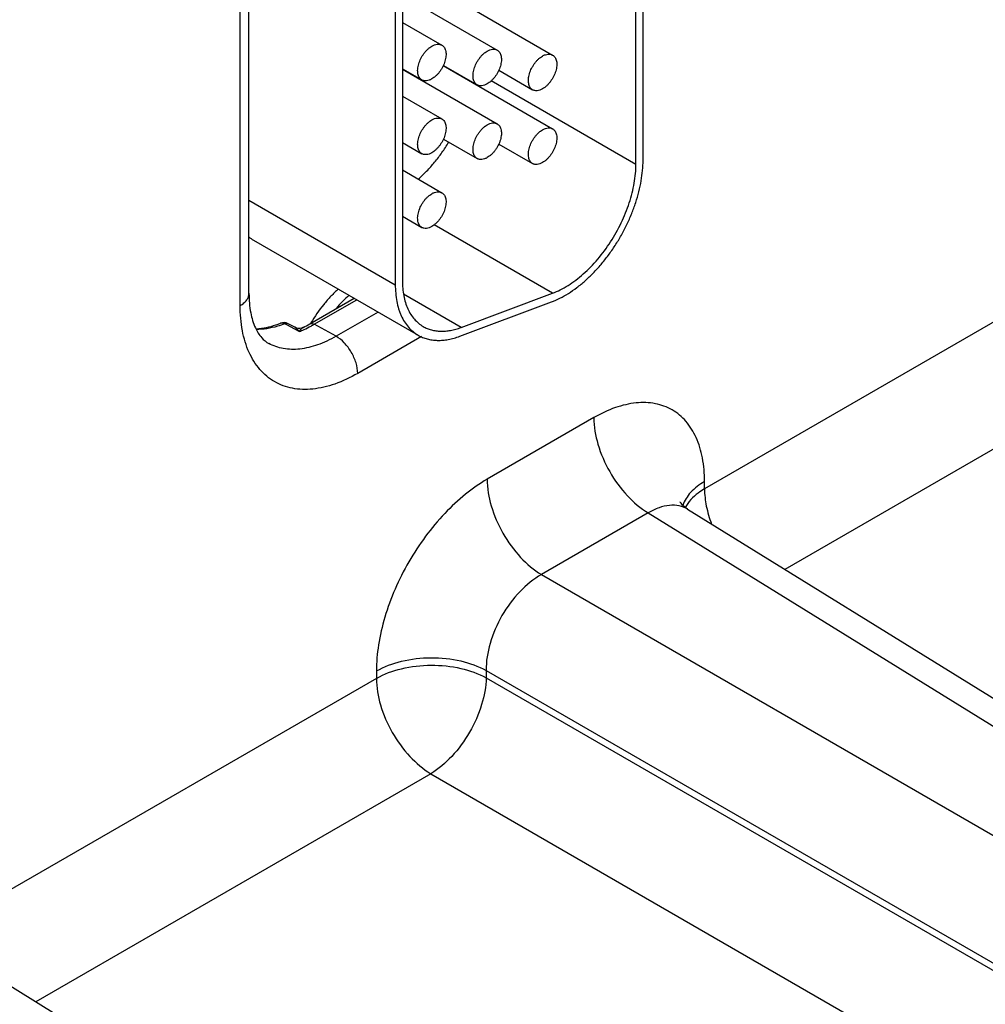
# Model space of a CAD drawing. Header units: inches. Extents: x 0 to 34, y 0 to 22.
# Tile 86 of 179: x 7.2 to 7.9, y 17.7 to 18.4. Entities that reach past the tile are written whole.
import ezdxf

# ---------------------------------------------------------------- set-up
doc = ezdxf.new("R2010")
doc.units = ezdxf.units.IN
doc.header["$LTSCALE"] = 1.87
doc.header["$MEASUREMENT"] = 0
doc.layers.get('0').update_dxf_attribs({"linetype": 'CONTINUOUS'})

msp = doc.modelspace()

# ---------------------------------------------------------------- linework, layer by layer
at = {"color": 7, "linetype": 'CONTINUOUS'}
for p, q in [((7.67819, 18.29903), (7.67819, 18.58438)), ((7.67289, 18.29596), (7.67289, 18.58132)), ((7.38381, 18.19965), (7.38381, 18.52849)), ((7.37722, 18.19047), (7.37722, 18.5193)), ((7.49841, 18.46665), (7.49841, 18.20915)), ((7.49311, 18.46359), (7.49311, 18.20609)), ((7.49841, 18.42228), (7.56929, 18.38136)), ((7.52897, 18.42485), (7.61065, 18.37769)), ((7.49841, 18.40207), (7.52792, 18.38503)), ((7.49841, 18.36743), (7.51292, 18.35905)), ((7.49841, 18.36717), (7.56929, 18.32625)), ((7.52897, 18.36974), (7.61065, 18.32258)), ((7.52906, 18.36995), (7.55429, 18.35538)), ((7.57042, 18.36628), (7.59565, 18.35171)), ((7.67289, 18.29596), (7.56477, 18.35839)), ((7.49841, 18.34696), (7.52792, 18.32992)), ((7.49841, 18.31232), (7.51292, 18.30394)), ((7.52906, 18.31484), (7.55429, 18.30027)), ((7.57042, 18.31116), (7.59565, 18.2966)), ((7.49841, 18.29185), (7.52792, 18.27481)), ((7.38381, 18.2692), (7.49311, 18.20609)), ((7.49841, 18.25721), (7.51292, 18.24883)), ((7.61065, 18.19972), (7.5221, 18.25085)), ((7.38716, 18.23936), (7.51019, 18.16832)), ((8.0385, 18.23495), (7.72414, 18.05344)), ((7.42928, 18.17684), (7.46236, 18.19594)), ((7.43258, 18.17655), (7.46426, 18.19485)), ((7.54224, 18.17415), (7.49935, 18.19891)), ((7.54224, 18.17415), (7.61065, 18.19972)), ((7.54132, 18.16759), (7.60973, 18.19316)), ((7.48022, 18.18563), (7.44882, 18.1675)), ((7.41248, 18.17585), (7.41052, 18.17691)), ((7.41748, 18.17314), (7.41248, 18.17585)), ((7.41806, 18.17422), (7.41307, 18.17692)), ((7.42131, 18.17107), (7.41748, 18.17314)), ((7.44882, 18.1675), (7.43258, 18.17655)), ((7.51265, 18.1673), (7.46501, 18.13979)), ((8.07914, 18.16373), (7.78412, 17.99339)), ((7.64143, 18.10673), (7.56171, 18.06069)), ((7.72414, 18.05344), (7.72414, 18.05898)), ((7.68207, 18.03551), (7.60235, 17.98948)), ((7.68207, 18.03551), (8.43941, 17.56716)), ((7.71153, 18.03829), (8.46938, 17.56962)), ((7.60235, 17.98948), (8.38659, 17.53667)), ((7.479, 17.91744), (7.479, 17.9119)), ((7.56099, 17.91785), (8.34524, 17.46504)), ((7.56099, 17.91785), (7.56099, 17.91231)), ((7.479, 17.9119), (7.16464, 17.7304)), ((7.56099, 17.91231), (8.34524, 17.4595)), ((7.51964, 17.84068), (7.22462, 17.67035)), ((7.51964, 17.84068), (8.00189, 17.56224)), ((7.15203, 17.71524), (7.90989, 17.24657))]:
    msp.add_line(p, q, dxfattribs=at)
for points in [[(7.42419, 18.17411), (7.42406, 18.17405), (7.423, 18.17366), (7.42182, 18.17345), (7.42056, 18.17345), (7.41931, 18.1737), (7.41806, 18.17422)], [(7.71153, 18.03829), (7.70959, 18.03966), (7.70779, 18.04133), (7.70662, 18.04275), (7.70604, 18.04366), (7.70592, 18.04388)]]:
    msp.add_lwpolyline(points, dxfattribs=at)
for centre, radius, start, end in [((7.40106, 18.26341), 0.02777, 231.10027, 239.96892), ((7.40985, 18.17097), 0.00676, 61.60122, 111.42051), ((7.39282, 18.24318), 0.07753, 291.55396, 294.45248), ((7.38445, 18.25431), 0.0895, 296.3564, 300.05549), ((7.38955, 18.25042), 0.08548, 294.44173, 298.36298), ((7.38566, 18.25779), 0.09381, 298.31402, 300.00865)]:
    msp.add_arc(centre, radius, start, end, dxfattribs=at)
for points, knots in [([(7.52042, 18.38429), (7.52108, 18.38467), (7.52239, 18.38529), (7.5244, 18.38578), (7.52601, 18.38574), (7.52715, 18.38542), (7.52768, 18.38517), (7.52792, 18.38503)], [0, 0, 0, 0, 0.289326, 0.548705, 0.78167, 0.891839, 1, 1, 1, 1]), ([(7.52792, 18.38503), (7.52829, 18.38482), (7.52899, 18.38428), (7.52984, 18.38321), (7.53047, 18.38191), (7.53087, 18.3804), (7.53106, 18.37872), (7.53101, 18.37689), (7.53074, 18.37497), (7.53007, 18.37227), (7.52899, 18.36961), (7.52757, 18.36707), (7.52635, 18.36525), (7.525, 18.36359), (7.52355, 18.3621), (7.52203, 18.36082), (7.52096, 18.36011), (7.52042, 18.35979)], [0, 0, 0, 0, 0.04282, 0.08741, 0.135196, 0.187114, 0.243566, 0.304532, 0.36964, 0.438255, 0.58247, 0.656229, 0.729617, 0.801598, 0.871247, 0.937677, 1, 1, 1, 1]), ([(7.51292, 18.35905), (7.51255, 18.35927), (7.51185, 18.3598), (7.51101, 18.36087), (7.51038, 18.36217), (7.50997, 18.36368), (7.50979, 18.36537), (7.50983, 18.36719), (7.51011, 18.36912), (7.51077, 18.37181), (7.51185, 18.37448), (7.51327, 18.37702), (7.5145, 18.37883), (7.51585, 18.3805), (7.5173, 18.38199), (7.51881, 18.38326), (7.51988, 18.38398), (7.52042, 18.38429)], [0, 0, 0, 0, 0.04282, 0.08741, 0.135196, 0.187114, 0.243566, 0.304532, 0.36964, 0.438255, 0.58247, 0.656229, 0.729617, 0.801598, 0.871247, 0.937677, 1, 1, 1, 1]), ([(7.55429, 18.35538), (7.55392, 18.35559), (7.55322, 18.35613), (7.55237, 18.3572), (7.55174, 18.3585), (7.55133, 18.36001), (7.55115, 18.3617), (7.5512, 18.36352), (7.55147, 18.36545), (7.55214, 18.36814), (7.55322, 18.37081), (7.55464, 18.37335), (7.55586, 18.37516), (7.55721, 18.37683), (7.55866, 18.37832), (7.56018, 18.37959), (7.56125, 18.38031), (7.56179, 18.38062)], [0, 0, 0, 0, 0.04282, 0.08741, 0.135196, 0.187114, 0.243566, 0.304532, 0.36964, 0.438255, 0.58247, 0.656229, 0.729617, 0.801598, 0.871247, 0.937677, 1, 1, 1, 1]), ([(7.56179, 18.38062), (7.56245, 18.381), (7.56376, 18.38162), (7.56577, 18.38211), (7.56737, 18.38206), (7.56852, 18.38175), (7.56904, 18.3815), (7.56929, 18.38136)], [0, 0, 0, 0, 0.289326, 0.548705, 0.78167, 0.891839, 1, 1, 1, 1]), ([(7.56929, 18.38136), (7.56966, 18.38115), (7.57036, 18.38061), (7.5712, 18.37954), (7.57183, 18.37824), (7.57224, 18.37673), (7.57242, 18.37504), (7.57238, 18.37322), (7.5721, 18.37129), (7.57143, 18.3686), (7.57036, 18.36593), (7.56894, 18.3634), (7.56771, 18.36158), (7.56636, 18.35991), (7.56491, 18.35843), (7.5634, 18.35715), (7.56233, 18.35643), (7.56179, 18.35612)], [0, 0, 0, 0, 0.04282, 0.08741, 0.135196, 0.187114, 0.243566, 0.304532, 0.36964, 0.438255, 0.58247, 0.656229, 0.729617, 0.801598, 0.871247, 0.937677, 1, 1, 1, 1]), ([(7.60315, 18.37695), (7.60381, 18.37733), (7.60512, 18.37795), (7.60713, 18.37844), (7.60874, 18.37839), (7.60989, 18.37807), (7.61041, 18.37783), (7.61065, 18.37769)], [0, 0, 0, 0, 0.289326, 0.548705, 0.78167, 0.891839, 1, 1, 1, 1]), ([(7.61065, 18.37769), (7.61102, 18.37747), (7.61172, 18.37694), (7.61257, 18.37587), (7.6132, 18.37457), (7.61361, 18.37306), (7.61379, 18.37137), (7.61374, 18.36955), (7.61347, 18.36762), (7.6128, 18.36493), (7.61172, 18.36226), (7.6103, 18.35972), (7.60908, 18.35791), (7.60773, 18.35624), (7.60628, 18.35475), (7.60476, 18.35348), (7.60369, 18.35276), (7.60315, 18.35245)], [0, 0, 0, 0, 0.04282, 0.08741, 0.135196, 0.187114, 0.243566, 0.304532, 0.36964, 0.438255, 0.58247, 0.656229, 0.729617, 0.801598, 0.871247, 0.937677, 1, 1, 1, 1]), ([(7.59565, 18.35171), (7.59528, 18.35192), (7.59458, 18.35246), (7.59374, 18.35353), (7.59311, 18.35483), (7.5927, 18.35634), (7.59252, 18.35802), (7.59257, 18.35985), (7.59284, 18.36178), (7.59351, 18.36447), (7.59458, 18.36714), (7.596, 18.36967), (7.59723, 18.37149), (7.59858, 18.37315), (7.60003, 18.37464), (7.60155, 18.37592), (7.60261, 18.37663), (7.60315, 18.37695)], [0, 0, 0, 0, 0.04282, 0.08741, 0.135196, 0.187114, 0.243566, 0.304532, 0.36964, 0.438255, 0.58247, 0.656229, 0.729617, 0.801598, 0.871247, 0.937677, 1, 1, 1, 1]), ([(7.52042, 18.35979), (7.51976, 18.35942), (7.51845, 18.35879), (7.51644, 18.3583), (7.51484, 18.35835), (7.51369, 18.35867), (7.51317, 18.35891), (7.51292, 18.35905)], [0, 0, 0, 0, 0.289326, 0.548705, 0.78167, 0.891839, 1, 1, 1, 1]), ([(7.56179, 18.35612), (7.56113, 18.35574), (7.55982, 18.35512), (7.55781, 18.35463), (7.5562, 18.35468), (7.55506, 18.35499), (7.55453, 18.35524), (7.55429, 18.35538)], [0, 0, 0, 0, 0.289326, 0.548705, 0.78167, 0.891839, 1, 1, 1, 1]), ([(7.60315, 18.35245), (7.6025, 18.35207), (7.60119, 18.35145), (7.59917, 18.35096), (7.59757, 18.351), (7.59642, 18.35132), (7.5959, 18.35157), (7.59565, 18.35171)], [0, 0, 0, 0, 0.289326, 0.548705, 0.78167, 0.891839, 1, 1, 1, 1]), ([(7.51292, 18.30394), (7.51255, 18.30415), (7.51185, 18.30469), (7.51101, 18.30576), (7.51038, 18.30706), (7.50997, 18.30857), (7.50979, 18.31026), (7.50983, 18.31208), (7.51011, 18.31401), (7.51077, 18.3167), (7.51185, 18.31937), (7.51327, 18.32191), (7.5145, 18.32372), (7.51585, 18.32539), (7.5173, 18.32688), (7.51881, 18.32815), (7.51988, 18.32887), (7.52042, 18.32918)], [0, 0, 0, 0, 0.04282, 0.08741, 0.135196, 0.187114, 0.243566, 0.304532, 0.36964, 0.438255, 0.58247, 0.656229, 0.729617, 0.801598, 0.871247, 0.937677, 1, 1, 1, 1]), ([(7.52042, 18.32918), (7.52108, 18.32956), (7.52239, 18.33018), (7.5244, 18.33067), (7.52601, 18.33062), (7.52715, 18.33031), (7.52768, 18.33006), (7.52792, 18.32992)], [0, 0, 0, 0, 0.289326, 0.548705, 0.78167, 0.891839, 1, 1, 1, 1]), ([(7.52792, 18.32992), (7.52829, 18.32971), (7.52899, 18.32917), (7.52984, 18.3281), (7.53047, 18.3268), (7.53087, 18.32529), (7.53106, 18.3236), (7.53101, 18.32178), (7.53074, 18.31985), (7.53007, 18.31716), (7.52899, 18.31449), (7.52757, 18.31196), (7.52635, 18.31014), (7.525, 18.30847), (7.52355, 18.30699), (7.52203, 18.30571), (7.52096, 18.30499), (7.52042, 18.30468)], [0, 0, 0, 0, 0.04282, 0.08741, 0.135196, 0.187114, 0.243566, 0.304532, 0.36964, 0.438255, 0.58247, 0.656229, 0.729617, 0.801598, 0.871247, 0.937677, 1, 1, 1, 1]), ([(7.56179, 18.32551), (7.56245, 18.32589), (7.56376, 18.32651), (7.56577, 18.327), (7.56737, 18.32695), (7.56852, 18.32663), (7.56904, 18.32639), (7.56929, 18.32625)], [0, 0, 0, 0, 0.289326, 0.548705, 0.78167, 0.891839, 1, 1, 1, 1]), ([(7.56929, 18.32625), (7.56966, 18.32603), (7.57036, 18.3255), (7.5712, 18.32443), (7.57183, 18.32313), (7.57224, 18.32162), (7.57242, 18.31993), (7.57238, 18.31811), (7.5721, 18.31618), (7.57143, 18.31349), (7.57036, 18.31082), (7.56894, 18.30828), (7.56771, 18.30647), (7.56636, 18.3048), (7.56491, 18.30331), (7.5634, 18.30204), (7.56233, 18.30132), (7.56179, 18.30101)], [0, 0, 0, 0, 0.04282, 0.08741, 0.135196, 0.187114, 0.243566, 0.304532, 0.36964, 0.438255, 0.58247, 0.656229, 0.729617, 0.801598, 0.871247, 0.937677, 1, 1, 1, 1]), ([(7.55429, 18.30027), (7.55392, 18.30048), (7.55322, 18.30102), (7.55237, 18.30209), (7.55174, 18.30339), (7.55133, 18.3049), (7.55115, 18.30659), (7.5512, 18.30841), (7.55147, 18.31034), (7.55214, 18.31303), (7.55322, 18.3157), (7.55464, 18.31823), (7.55586, 18.32005), (7.55721, 18.32171), (7.55866, 18.3232), (7.56018, 18.32448), (7.56125, 18.32519), (7.56179, 18.32551)], [0, 0, 0, 0, 0.04282, 0.08741, 0.135196, 0.187114, 0.243566, 0.304532, 0.36964, 0.438255, 0.58247, 0.656229, 0.729617, 0.801598, 0.871247, 0.937677, 1, 1, 1, 1]), ([(7.59565, 18.2966), (7.59528, 18.29681), (7.59458, 18.29735), (7.59374, 18.29841), (7.59311, 18.29972), (7.5927, 18.30123), (7.59252, 18.30291), (7.59257, 18.30474), (7.59284, 18.30666), (7.59351, 18.30936), (7.59458, 18.31202), (7.596, 18.31456), (7.59723, 18.31637), (7.59858, 18.31804), (7.60003, 18.31953), (7.60155, 18.32081), (7.60261, 18.32152), (7.60315, 18.32183)], [0, 0, 0, 0, 0.04282, 0.08741, 0.135196, 0.187114, 0.243566, 0.304532, 0.36964, 0.438255, 0.58247, 0.656229, 0.729617, 0.801598, 0.871247, 0.937677, 1, 1, 1, 1]), ([(7.60315, 18.32183), (7.60381, 18.32221), (7.60512, 18.32284), (7.60713, 18.32332), (7.60874, 18.32328), (7.60989, 18.32296), (7.61041, 18.32272), (7.61065, 18.32258)], [0, 0, 0, 0, 0.289326, 0.548705, 0.78167, 0.891839, 1, 1, 1, 1]), ([(7.61065, 18.32258), (7.61102, 18.32236), (7.61172, 18.32183), (7.61257, 18.32076), (7.6132, 18.31946), (7.61361, 18.31794), (7.61379, 18.31626), (7.61374, 18.31444), (7.61347, 18.31251), (7.6128, 18.30982), (7.61172, 18.30715), (7.6103, 18.30461), (7.60908, 18.3028), (7.60773, 18.30113), (7.60628, 18.29964), (7.60476, 18.29837), (7.60369, 18.29765), (7.60315, 18.29734)], [0, 0, 0, 0, 0.04282, 0.08741, 0.135196, 0.187114, 0.243566, 0.304532, 0.36964, 0.438255, 0.58247, 0.656229, 0.729617, 0.801598, 0.871247, 0.937677, 1, 1, 1, 1]), ([(7.51032, 18.28495), (7.51247, 18.28685), (7.51668, 18.2909), (7.52258, 18.29755), (7.52808, 18.30478), (7.53143, 18.3099), (7.53302, 18.31253)], [0, 0, 0, 0, 0.240177, 0.488476, 0.742583, 1, 1, 1, 1]), ([(7.52042, 18.30468), (7.51976, 18.3043), (7.51845, 18.30368), (7.51644, 18.30319), (7.51484, 18.30324), (7.51369, 18.30355), (7.51317, 18.3038), (7.51292, 18.30394)], [0, 0, 0, 0, 0.289326, 0.548705, 0.78167, 0.891839, 1, 1, 1, 1]), ([(7.56179, 18.30101), (7.56113, 18.30063), (7.55982, 18.30001), (7.55781, 18.29952), (7.5562, 18.29956), (7.55506, 18.29988), (7.55453, 18.30013), (7.55429, 18.30027)], [0, 0, 0, 0, 0.289326, 0.548705, 0.78167, 0.891839, 1, 1, 1, 1]), ([(7.60315, 18.29734), (7.6025, 18.29696), (7.60119, 18.29634), (7.59917, 18.29585), (7.59757, 18.29589), (7.59642, 18.29621), (7.5959, 18.29645), (7.59565, 18.2966)], [0, 0, 0, 0, 0.289326, 0.548705, 0.78167, 0.891839, 1, 1, 1, 1]), ([(7.60973, 18.19316), (7.61188, 18.19396), (7.61622, 18.19588), (7.62257, 18.19949), (7.62889, 18.20388), (7.6351, 18.20899), (7.64113, 18.21476), (7.64691, 18.22113), (7.65237, 18.22803), (7.65745, 18.23536), (7.66208, 18.24304), (7.66621, 18.25099), (7.6698, 18.25911), (7.6728, 18.2673), (7.67517, 18.27547), (7.6769, 18.28352), (7.67794, 18.29136), (7.67819, 18.29651), (7.67819, 18.29903)], [0, 0, 0, 0, 0.052011, 0.107177, 0.165268, 0.226024, 0.289128, 0.354159, 0.42065, 0.488094, 0.555968, 0.623735, 0.690861, 0.756822, 0.821124, 0.883348, 0.943107, 1, 1, 1, 1]), ([(7.61065, 18.19972), (7.61261, 18.20045), (7.61655, 18.2022), (7.62233, 18.20548), (7.62807, 18.20947), (7.63372, 18.21411), (7.6392, 18.21936), (7.64627, 18.22716), (7.65427, 18.23799), (7.6609, 18.24981), (7.66526, 18.25968), (7.66799, 18.26712), (7.67015, 18.27455), (7.67171, 18.28187), (7.67266, 18.28899), (7.67289, 18.29368), (7.67289, 18.29596)], [0, 0, 0, 0, 0.052029, 0.107196, 0.165286, 0.226054, 0.289169, 0.354209, 0.488091, 0.623683, 0.690817, 0.75679, 0.821104, 0.883327, 0.943087, 1, 1, 1, 1]), ([(7.52042, 18.27407), (7.52108, 18.27445), (7.52239, 18.27507), (7.5244, 18.27556), (7.52601, 18.27551), (7.52715, 18.27519), (7.52768, 18.27495), (7.52792, 18.27481)], [0, 0, 0, 0, 0.289326, 0.548705, 0.78167, 0.891839, 1, 1, 1, 1]), ([(7.52792, 18.27481), (7.52829, 18.27459), (7.52899, 18.27406), (7.52984, 18.27299), (7.53047, 18.27169), (7.53087, 18.27018), (7.53106, 18.26849), (7.53101, 18.26667), (7.53074, 18.26474), (7.53007, 18.26205), (7.52899, 18.25938), (7.52757, 18.25684), (7.52635, 18.25503), (7.525, 18.25336), (7.52355, 18.25187), (7.52203, 18.2506), (7.52096, 18.24988), (7.52042, 18.24957)], [0, 0, 0, 0, 0.04282, 0.08741, 0.135196, 0.187114, 0.243566, 0.304532, 0.36964, 0.438255, 0.58247, 0.656229, 0.729617, 0.801598, 0.871247, 0.937677, 1, 1, 1, 1]), ([(7.51292, 18.24883), (7.51255, 18.24904), (7.51185, 18.24958), (7.51101, 18.25065), (7.51038, 18.25195), (7.50997, 18.25346), (7.50979, 18.25515), (7.50983, 18.25697), (7.51011, 18.2589), (7.51077, 18.26159), (7.51185, 18.26426), (7.51327, 18.26679), (7.5145, 18.26861), (7.51585, 18.27027), (7.5173, 18.27176), (7.51881, 18.27304), (7.51988, 18.27375), (7.52042, 18.27407)], [0, 0, 0, 0, 0.04282, 0.08741, 0.135196, 0.187114, 0.243566, 0.304532, 0.36964, 0.438255, 0.58247, 0.656229, 0.729617, 0.801598, 0.871247, 0.937677, 1, 1, 1, 1]), ([(7.52042, 18.24957), (7.51976, 18.24919), (7.51845, 18.24857), (7.51644, 18.24808), (7.51484, 18.24812), (7.51369, 18.24844), (7.51317, 18.24869), (7.51292, 18.24883)], [0, 0, 0, 0, 0.289326, 0.548705, 0.78167, 0.891839, 1, 1, 1, 1]), ([(7.49841, 18.20915), (7.49841, 18.2072), (7.49857, 18.20339), (7.49932, 18.19788), (7.50057, 18.19276), (7.50232, 18.18808), (7.50454, 18.1839), (7.50723, 18.18025), (7.51035, 18.17718), (7.51271, 18.17553), (7.51394, 18.17482)], [0, 0, 0, 0, 0.148521, 0.289497, 0.422741, 0.548644, 0.667994, 0.781938, 0.891987, 1, 1, 1, 1]), ([(7.45063, 18.20287), (7.44866, 18.20113), (7.44483, 18.19741), (7.43764, 18.18918), (7.43292, 18.18231), (7.4301, 18.17749)], [0, 0, 0, 0, 0.240246, 0.488766, 1, 1, 1, 1]), ([(7.49311, 18.20609), (7.49311, 18.20394), (7.49328, 18.19975), (7.49411, 18.19369), (7.49527, 18.18893), (7.49648, 18.18538), (7.49784, 18.1821), (7.49985, 18.17831), (7.50281, 18.1743), (7.50624, 18.17092), (7.50884, 18.16911), (7.51019, 18.16833)], [0, 0, 0, 0, 0.148454, 0.289439, 0.422723, 0.486583, 0.548686, 0.668013, 0.781938, 0.891989, 1, 1, 1, 1]), ([(7.37722, 18.19047), (7.37821, 18.19104), (7.38, 18.19227), (7.38214, 18.19452), (7.3835, 18.19701), (7.38381, 18.1988), (7.38381, 18.19965)], [0, 0, 0, 0, 0.289802, 0.54904, 0.782223, 1, 1, 1, 1]), ([(7.38381, 18.19965), (7.38381, 18.19475), (7.38448, 18.18591), (7.38776, 18.17454), (7.39252, 18.16661), (7.39662, 18.16321), (7.39862, 18.16211)], [0, 0, 0, 0, 0.349557, 0.628416, 0.837064, 1, 1, 1, 1]), ([(7.45857, 18.19827), (7.45687, 18.19676), (7.45354, 18.19357), (7.45045, 18.19015), (7.44894, 18.18836)], [0, 0, 0, 0, 0.492397, 1, 1, 1, 1]), ([(7.46501, 18.13979), (7.45956, 18.13664), (7.44872, 18.13149), (7.43207, 18.12747), (7.41643, 18.12786), (7.40251, 18.13291), (7.39118, 18.14244), (7.38302, 18.15578), (7.37817, 18.17221), (7.37722, 18.18417), (7.37722, 18.19047)], [0, 0, 0, 0, 0.144905, 0.274533, 0.391125, 0.500011, 0.608895, 0.725481, 0.855103, 1, 1, 1, 1]), ([(7.38891, 18.17317), (7.39037, 18.17321), (7.39668, 18.17374), (7.40285, 18.17549), (7.40738, 18.17727)], [0, 0, 0, 0, 0.230771, 1, 1, 1, 1]), ([(7.41052, 18.17691), (7.40871, 18.1762), (7.40182, 18.1738), (7.39449, 18.17255), (7.38914, 18.17261)], [0, 0, 0, 0, 0.26755, 1, 1, 1, 1]), ([(7.41052, 18.17691), (7.41002, 18.17719), (7.40898, 18.17757), (7.40786, 18.17745), (7.40738, 18.17727)], [0, 0, 0, 0, 0.528537, 1, 1, 1, 1]), ([(7.41307, 18.17692), (7.41271, 18.17711), (7.41182, 18.17731), (7.41095, 18.17708), (7.41052, 18.17691)], [0, 0, 0, 0, 0.464228, 1, 1, 1, 1]), ([(7.42131, 18.17107), (7.42081, 18.17173), (7.41983, 18.17289), (7.41866, 18.17389), (7.41806, 18.17422)], [0, 0, 0, 0, 0.547157, 1, 1, 1, 1]), ([(7.42131, 18.17107), (7.42177, 18.17172), (7.42247, 18.17262), (7.42346, 18.17362), (7.42394, 18.17399), (7.42419, 18.17411)], [0, 0, 0, 0, 0.568342, 0.805437, 1, 1, 1, 1]), ([(7.42928, 18.17684), (7.42972, 18.1771), (7.43093, 18.17729), (7.43203, 18.17686), (7.43258, 18.17655)], [0, 0, 0, 0, 0.450715, 1, 1, 1, 1]), ([(7.51394, 18.17482), (7.5149, 18.17427), (7.5169, 18.17329), (7.52009, 18.17221), (7.52347, 18.17153), (7.527, 18.17125), (7.53067, 18.17137), (7.53447, 18.17189), (7.53835, 18.17281), (7.54094, 18.17366), (7.54224, 18.17415)], [0, 0, 0, 0, 0.113227, 0.227755, 0.344803, 0.465474, 0.590715, 0.721294, 0.857664, 1, 1, 1, 1]), ([(7.44882, 18.1675), (7.44442, 18.16497), (7.43568, 18.16079), (7.42225, 18.15748), (7.40962, 18.15766), (7.40197, 18.16027), (7.39862, 18.16211)], [0, 0, 0, 0, 0.28939, 0.548744, 0.782254, 1, 1, 1, 1]), ([(7.46501, 18.13979), (7.46501, 18.14243), (7.46401, 18.14799), (7.46053, 18.1558), (7.45545, 18.16265), (7.45111, 18.16623), (7.44882, 18.1675)], [0, 0, 0, 0, 0.237742, 0.501108, 0.763869, 1, 1, 1, 1]), ([(7.51019, 18.16833), (7.51125, 18.16772), (7.51344, 18.16664), (7.51695, 18.16545), (7.52067, 18.1647), (7.52455, 18.16439), (7.5286, 18.16453), (7.53277, 18.16511), (7.53705, 18.16612), (7.53989, 18.16705), (7.54132, 18.16759)], [0, 0, 0, 0, 0.113226, 0.22774, 0.344777, 0.465456, 0.590735, 0.721362, 0.857726, 1, 1, 1, 1]), ([(7.72414, 18.05898), (7.72414, 18.06491), (7.72325, 18.07618), (7.71868, 18.09166), (7.71099, 18.10423), (7.70032, 18.11321), (7.6872, 18.11797), (7.67247, 18.11834), (7.65678, 18.11455), (7.64657, 18.10969), (7.64143, 18.10673)], [0, 0, 0, 0, 0.144896, 0.274519, 0.391106, 0.499989, 0.608873, 0.725466, 0.855096, 1, 1, 1, 1]), ([(7.64143, 18.10673), (7.64143, 18.10003), (7.64392, 18.08589), (7.65261, 18.06599), (7.66535, 18.04835), (7.67628, 18.03897), (7.68207, 18.03551)], [0, 0, 0, 0, 0.236699, 0.498902, 0.761702, 1, 1, 1, 1]), ([(7.56171, 18.06069), (7.55605, 18.05743), (7.54486, 18.04959), (7.52947, 18.03519), (7.51529, 18.01817), (7.50285, 17.99917), (7.49262, 17.97889), (7.48497, 17.9581), (7.4802, 17.93758), (7.479, 17.92397), (7.479, 17.91744)], [0, 0, 0, 0, 0.114156, 0.237328, 0.36698, 0.500006, 0.633031, 0.76268, 0.885849, 1, 1, 1, 1]), ([(7.56171, 18.06069), (7.56171, 18.05399), (7.56419, 18.03986), (7.57288, 18.01996), (7.58563, 18.00232), (7.59656, 17.99294), (7.60235, 17.98948)], [0, 0, 0, 0, 0.236699, 0.498902, 0.761702, 1, 1, 1, 1]), ([(7.72414, 18.05898), (7.72031, 18.05677), (7.71364, 18.05184), (7.70908, 18.04471), (7.70796, 18.04115)], [0, 0, 0, 0, 0.542349, 1, 1, 1, 1]), ([(7.72414, 18.05344), (7.72253, 18.05251), (7.71688, 18.04887), (7.71195, 18.04386), (7.70964, 18.03958)], [0, 0, 0, 0, 0.277386, 1, 1, 1, 1]), ([(7.72414, 18.05344), (7.72414, 18.04917), (7.72517, 18.04022), (7.72771, 18.0316), (7.72935, 18.02723)], [0, 0, 0, 0, 0.477752, 1, 1, 1, 1]), ([(7.71153, 18.03829), (7.7096, 18.03948), (7.70515, 18.04123), (7.6977, 18.04151), (7.68977, 18.03957), (7.68464, 18.03705), (7.68207, 18.03551)], [0, 0, 0, 0, 0.21893, 0.451576, 0.710108, 1, 1, 1, 1]), ([(7.60235, 17.98948), (7.5964, 17.98616), (7.58514, 17.97692), (7.57207, 17.95921), (7.56326, 17.93903), (7.56089, 17.92466), (7.56099, 17.91785)], [0, 0, 0, 0, 0.237713, 0.500006, 0.762296, 1, 1, 1, 1]), ([(7.479, 17.91744), (7.4848, 17.92079), (7.49828, 17.9257), (7.51986, 17.92813), (7.54151, 17.92591), (7.5551, 17.92113), (7.56099, 17.91785)], [0, 0, 0, 0, 0.236705, 0.498908, 0.761705, 1, 1, 1, 1]), ([(7.479, 17.9119), (7.4848, 17.91525), (7.49828, 17.92016), (7.51986, 17.92259), (7.54151, 17.92037), (7.5551, 17.9156), (7.56099, 17.91231)], [0, 0, 0, 0, 0.236705, 0.498908, 0.761705, 1, 1, 1, 1]), ([(7.479, 17.9119), (7.479, 17.9052), (7.48148, 17.89107), (7.49017, 17.87117), (7.50292, 17.85353), (7.51385, 17.84414), (7.51964, 17.84068)], [0, 0, 0, 0, 0.236699, 0.498902, 0.761702, 1, 1, 1, 1]), ([(7.56099, 17.91231), (7.56089, 17.90557), (7.55818, 17.89135), (7.54926, 17.87134), (7.53639, 17.85361), (7.52543, 17.84415), (7.51964, 17.84068)], [0, 0, 0, 0, 0.236714, 0.499994, 0.763277, 1, 1, 1, 1])]:
    msp.add_open_spline(points, degree=3, knots=knots, dxfattribs=at)

doc.saveas('drawing.dxf')
